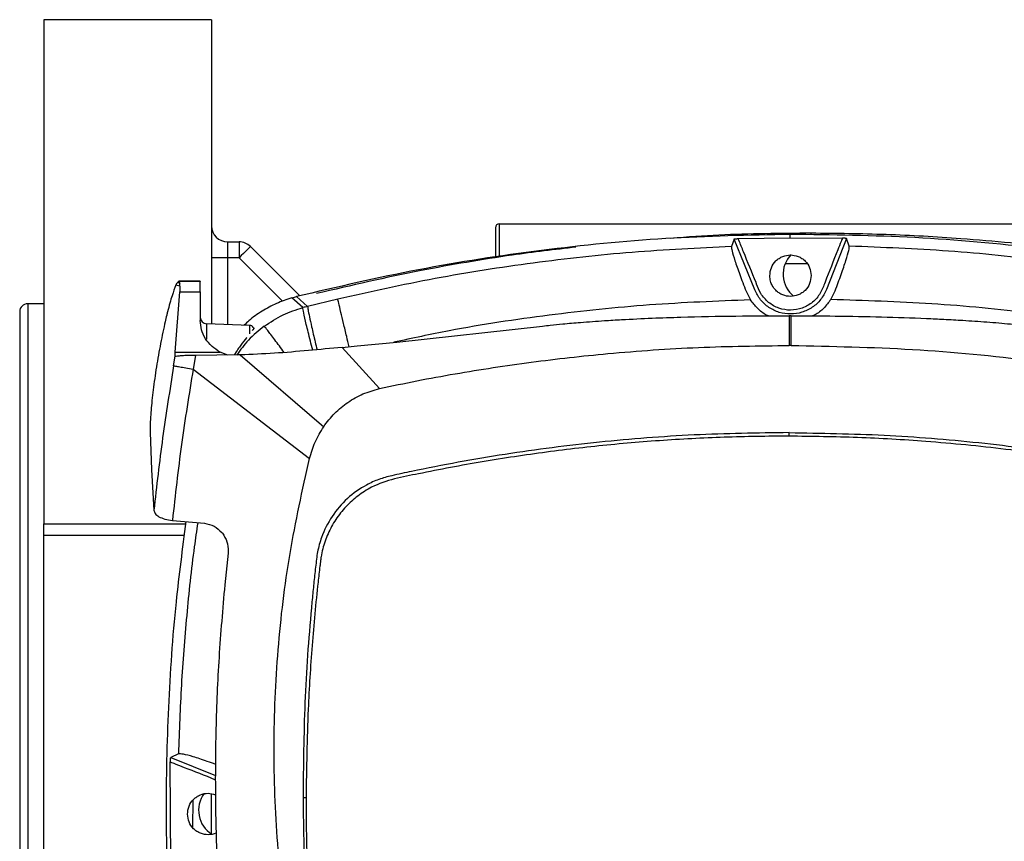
# Model space of a CAD drawing. Header units: millimetres. Extents: x 15 to 415, y 5 to 292.
# Tile 20 of 30: x 172 to 197, y 226 to 246. Entities that reach past the tile are written whole.
import ezdxf

# ---------------------------------------------------------------- set-up
doc = ezdxf.new("R2010")
doc.units = ezdxf.units.MM

msp = doc.modelspace()

# ---------------------------------------------------------------- linework, layer by layer
at = {"color": 7, "linetype": 'Continuous', "lineweight": 25}
for p, q in [((176.8236, 246.372), (172.6236, 246.372)), ((172.6236, 246.372), (172.6236, 233.77)), ((176.8236, 246.372), (176.8236, 238.7658)), ((183.9236, 241.172), (183.9236, 240.4246)), ((184.0236, 241.272), (199.6236, 241.272)), ((189.8939, 240.8886), (189.8272, 240.6993)), ((190.4089, 239.6179), (189.8939, 240.8886)), ((189.9964, 240.8995), (191.3, 240.9215)), ((191.3, 240.9215), (191.2995, 241.006)), ((191.3, 240.9215), (192.6041, 240.9102)), ((192.7066, 240.9001), (192.202, 239.6252)), ((192.7755, 240.7113), (192.7066, 240.9001)), ((177.2236, 240.8192), (177.2236, 240.4192)), ((177.2236, 240.8192), (177.5107, 240.8192)), ((177.5107, 240.8192), (177.5107, 240.4192)), ((177.7935, 240.702), (179.028, 239.4675)), ((177.2236, 240.4192), (176.8236, 240.4192)), ((177.5107, 240.4192), (177.2236, 240.4192)), ((175.9294, 239.734), (175.9633, 239.7984)), ((176.0305, 239.7089), (175.9294, 239.734)), ((175.9633, 239.7984), (176.0009, 239.8327)), ((176.026, 239.7829), (175.9633, 239.7984)), ((176.0033, 239.8325), (176.0009, 239.8327)), ((176.0009, 239.8327), (176.5405, 239.8321)), ((176.0039, 239.8323), (176.0033, 239.8325)), ((176.5405, 239.8319), (176.0033, 239.8325)), ((176.0039, 239.8321), (176.026, 239.7829)), ((176.5405, 239.8315), (176.0039, 239.8321)), ((176.0305, 239.7089), (176.026, 239.7829)), ((176.0305, 239.7089), (176.0264, 239.5721)), ((176.5405, 239.8321), (176.5405, 239.8319)), ((176.5405, 239.8319), (176.5405, 239.8316)), ((175.9137, 238.0633), (176.0264, 239.5721)), ((176.0264, 239.5721), (176.5403, 239.5716)), ((176.5403, 239.5716), (176.5397, 238.8553)), ((179.1055, 239.1743), (178.8295, 239.4176)), ((178.9487, 239.4501), (179.2257, 239.2055)), ((190.1921, 239.5834), (190.3034, 239.3677)), ((192.3107, 239.3759), (192.4202, 239.5925)), ((172.6236, 239.272), (172.2236, 239.272)), ((179.9808, 239.3886), (179.2257, 239.2055)), ((172.0236, 239.072), (172.0236, 214.072)), ((191.2723, 238.972), (191.2716, 238.2277)), ((191.3235, 238.9719), (191.2723, 238.972)), ((191.32, 238.2276), (191.3235, 238.9719)), ((177.7802, 238.7314), (176.6947, 238.7704)), ((181.4545, 238.3151), (185.1038, 238.7143)), ((180.0912, 238.1796), (180.4642, 238.2155)), ((181.0234, 237.1491), (180.0912, 238.1796)), ((180.4642, 238.2155), (181.4545, 238.3151)), ((191.32, 238.2276), (191.2716, 238.2277)), ((175.8748, 237.7184), (175.9161, 237.9596)), ((175.9137, 238.0633), (177.0372, 238.0621)), ((175.941, 237.954), (175.9161, 237.9596)), ((176.4242, 237.9815), (176.3627, 237.6383)), ((177.4924, 237.992), (176.4242, 237.9815)), ((177.2308, 237.9894), (177.0372, 238.0621)), ((177.5385, 237.9919), (177.4924, 237.9928)), ((177.5451, 237.9919), (177.5385, 237.9919)), ((177.5385, 237.9919), (179.6276, 236.1978)), ((176.3627, 237.6383), (179.2722, 235.4003)), ((175.2868, 236.0643), (175.3243, 235.1178)), ((191.2691, 235.9602), (191.2692, 236.0495)), ((175.3243, 235.1184), (175.3806, 234.1091)), ((172.6236, 233.4792), (172.6236, 233.77)), ((175.8446, 233.8555), (176.6455, 233.783)), ((176.6455, 233.783), (176.646, 233.783)), ((177.0787, 233.5531), (177.0944, 233.5339)), ((172.6236, 219.6647), (172.6236, 233.4792)), ((177.2357, 233.0385), (177.1525, 232.2431)), ((177.2399, 233.0857), (177.2357, 233.0385)), ((175.9948, 228.0172), (175.8029, 227.9249)), ((175.8029, 227.9249), (176.9246, 227.4815)), ((175.8032, 225.2027), (175.7914, 227.8181)), ((176.3551, 226.8575), (176.3477, 226.1859)), ((176.8236, 226.0146), (176.8236, 227.0169)), ((179.1874, 226.9233), (179.1109, 226.9239))]:
    msp.add_line(p, q, dxfattribs=at)
at = {"color": 8, "linetype": 'Continuous', "lineweight": 25}
for p, q in [((184.0236, 240.4413), (184.0236, 241.272)), ((191.8236, 240.9922), (191.8236, 241.0333)), ((177.2236, 240.4192), (177.2236, 238.7514)), ((178.5979, 239.332), (177.5107, 240.4192)), ((191.7152, 240.272), (191.1706, 240.272)), ((172.2236, 239.272), (172.2236, 213.872)), ((172.6236, 233.77), (176.1749, 233.77)), ((176.1392, 233.4792), (172.6236, 233.4792))]:
    msp.add_line(p, q, dxfattribs=at)
at = {"color": 7, "linetype": 'Continuous', "lineweight": 25, "flags": 128}
msp.add_lwpolyline([(177.7935, 240.702), (177.7881, 240.6966), (177.772, 240.6805), (177.7459, 240.6544), (177.7107, 240.6192), (177.6678, 240.5763), (177.6189, 240.5274), (177.5659, 240.4744), (177.5107, 240.4192)], dxfattribs=at)
at = {"color": 8, "linetype": 'Continuous', "lineweight": 25, "flags": 128}
for points in [[(176.6947, 238.7704), (176.6947, 238.7639), (176.6947, 238.7083), (176.6946, 238.5992), (176.6944, 238.4434), (176.6944, 238.3828)], [(177.78, 238.523), (177.7801, 238.6256), (177.7802, 238.7052), (177.7802, 238.7314)]]:
    msp.add_lwpolyline(points, dxfattribs=at)
at = {"color": 7, "linetype": 'Continuous', "lineweight": 25}
for centre, radius, start, end in [((177.2236, 241.2192), 0.4, 180, 270), ((184.0236, 241.172), 0.1, 90, 180), ((177.5107, 240.4192), 0.4, 45, 90), ((191.8236, 240.0085), 0.7042, 135.63439, 231.30509), ((-28.3335, 239.8131), 204.874, 359.93245, 0.005137), ((172.2236, 239.072), 0.2, 90, 180), ((176.7005, 238.9313), 0.161, 179.93884, 267.93857), ((177.7766, 238.6308), 0.1006, 28.13543, 87.93862), ((177.2026, 226.6078), 0.7042, 143.43239, 237.86843)]:
    msp.add_arc(centre, radius, start, end, dxfattribs=at)
for points, knots in [([(191.2995, 241.006), (190.2597, 240.9837), (188.18, 240.9392), (185.0737, 240.6297), (181.9875, 240.1591), (179.9617, 239.6865), (178.9487, 239.4501)], [0, 0, 0, 0, 0.2499888, 0.4999798, 0.749972, 1, 1, 1, 1]), ([(191.8236, 241.0333), (191.6312, 241.0324), (190.6688, 241.0282), (189.4968, 241.0014), (188.5213, 240.9205), (188.3133, 240.9032)], [0, 0, 0, 0, 0.1643185, 0.8217475, 1, 1, 1, 1]), ([(189.8939, 240.8886), (189.8946, 240.8892), (189.8958, 240.8904), (189.9035, 240.8922), (189.9145, 240.894), (189.9326, 240.896), (189.9599, 240.8982), (189.9841, 240.8991), (189.9964, 240.8995)], [0, 0, 0, 0, 0.1357923, 0.2706039, 0.4007509, 0.5306691, 0.7628889, 1, 1, 1, 1]), ([(192.6041, 240.9102), (192.603, 240.9074), (192.5997, 240.8993), (192.589, 240.8721), (192.5515, 240.7774), (192.4098, 240.4176), (192.2328, 239.9893), (192.0645, 239.5276), (191.8667, 239.2973), (191.605, 239.1476), (191.3076, 239.0947), (191.0097, 239.1451), (190.747, 239.293), (190.5555, 239.5104), (190.4856, 239.6925), (190.4486, 239.7835), (190.4435, 239.7961), (190.3381, 240.0564), (190.195, 240.4095), (190.0465, 240.7759), (190.0019, 240.8858), (189.9964, 240.8995)], [0, 0, 0, 0, 0.00186389, 0.00556422, 0.0184737, 0.06632804, 0.25017908, 0.3127261, 0.37516811, 0.43759598, 0.49999873, 0.56241378, 0.62486239, 0.68729117, 0.74124091, 0.74729481, 0.74952018, 0.74982097, 0.92496456, 0.99062636, 1, 1, 1, 1]), ([(203.6627, 239.5511), (202.6477, 239.7792), (200.6181, 240.2353), (197.5282, 240.6806), (194.4195, 240.9647), (192.3395, 240.9922), (191.2995, 241.006)], [0, 0, 0, 0, 0.2500279, 0.5000201, 0.7500112, 1, 1, 1, 1]), ([(204.2013, 239.5239), (204.0143, 239.5695), (203.0793, 239.7975), (201.7604, 240.0757), (199.8651, 240.412), (198.3401, 240.6295), (196.7789, 240.7991), (195.3591, 240.9192), (193.6969, 241.0136), (192.448, 241.0267), (191.8236, 241.0333)], [0, 0, 0, 0, 0.0461895, 0.2309913, 0.3233748, 0.5081766, 0.6005601, 0.7002756, 0.8501378, 1, 1, 1, 1]), ([(192.7066, 240.9001), (192.706, 240.9006), (192.7047, 240.9018), (192.6974, 240.9035), (192.6864, 240.9052), (192.6687, 240.9071), (192.6413, 240.909), (192.6171, 240.9097), (192.6041, 240.9102)], [0, 0, 0, 0, 0.1307948, 0.2623434, 0.3954244, 0.530821, 0.7468011, 1, 1, 1, 1]), ([(185.9389, 240.685), (185.4061, 240.6238), (184.4908, 240.5187), (183.2014, 240.3096), (181.5631, 240.0168), (180.317, 239.7267), (179.4459, 239.5239)], [0, 0, 0, 0, 0.243703, 0.4186457, 0.5935884, 1, 1, 1, 1]), ([(189.8272, 240.6993), (188.9989, 240.6599), (187.3423, 240.5811), (184.8692, 240.3051), (182.41, 239.9245), (180.7906, 239.5672), (179.9808, 239.3886)], [0, 0, 0, 0, 0.2500009, 0.5000076, 0.7500097, 1, 1, 1, 1]), ([(189.8272, 240.6993), (189.8281, 240.6718), (189.83, 240.6166), (189.9074, 240.3615), (190.0281, 240.0133), (190.137, 239.7279), (190.1921, 239.5834)], [0, 0, 0, 0, 0.2481246, 0.4987829, 0.7461955, 1, 1, 1, 1]), ([(192.4202, 239.5925), (192.4729, 239.7341), (192.5789, 240.0191), (192.6974, 240.3698), (192.7735, 240.6283), (192.7749, 240.6838), (192.7755, 240.7113)], [0, 0, 0, 0, 0.2478302, 0.4989759, 0.7514759, 1, 1, 1, 1]), ([(202.632, 239.4812), (201.8208, 239.6532), (200.1986, 239.9972), (197.7365, 240.3577), (195.2612, 240.6134), (193.6041, 240.6787), (192.7755, 240.7113)], [0, 0, 0, 0, 0.2499903, 0.4999924, 0.7499992, 1, 1, 1, 1]), ([(190.7858, 239.972), (190.7936, 240.0406), (190.8091, 240.1772), (190.9115, 240.3224), (191.0182, 240.4093), (191.1379, 240.471), (191.3029, 240.5031), (191.4688, 240.4716), (191.5906, 240.4088), (191.6974, 240.321), (191.7981, 240.177), (191.814, 240.0429), (191.8219, 239.9762)], [0, 0, 0, 0, 0.1265055, 0.2519419, 0.3164747, 0.3811516, 0.5001053, 0.6209347, 0.686649, 0.7524977, 0.8768213, 1, 1, 1, 1]), ([(191.8219, 239.9762), (191.8143, 239.9074), (191.7993, 239.7704), (191.6969, 239.6246), (191.5901, 239.5374), (191.4701, 239.4754), (191.3047, 239.4432), (191.1384, 239.4749), (191.0167, 239.5379), (190.9237, 239.6141), (190.8493, 239.7141), (190.7965, 239.8394), (190.7896, 239.9255), (190.7858, 239.972)], [0, 0, 0, 0, 0.1264445, 0.2517732, 0.3162683, 0.3809091, 0.4997977, 0.6205316, 0.6860569, 0.7517195, 0.8411758, 0.9141329, 1, 1, 1, 1]), ([(175.9294, 239.734), (175.8991, 239.6567), (175.8384, 239.5021), (175.7538, 239.1957), (175.6952, 238.9604), (175.6559, 238.7948), (175.5845, 238.4727), (175.4908, 237.9894), (175.396, 237.3946), (175.3275, 236.8408), (175.2876, 236.3635), (175.2871, 236.1642), (175.2868, 236.0643)], [0, 0, 0, 0, 0.1247197, 0.2495742, 0.2722293, 0.3124609, 0.3748437, 0.5000809, 0.6249967, 0.7498744, 0.8746475, 1, 1, 1, 1]), ([(178.8295, 239.4176), (178.7002, 239.3742), (178.4418, 239.2873), (178.0832, 239.0899), (177.8131, 238.906), (177.6784, 238.7734), (177.6407, 238.7364)], [0, 0, 0, 0, 0.2951487, 0.5902886, 0.8854254, 1, 1, 1, 1]), ([(178.8295, 239.4176), (178.8516, 239.424), (178.8912, 239.4354), (178.9311, 239.4456), (178.9487, 239.4501)], [0, 0, 0, 0, 0.5600185, 1, 1, 1, 1]), ([(192.202, 239.6252), (192.1591, 239.5393), (192.0732, 239.3674), (191.8557, 239.1717), (191.5953, 239.0449), (191.308, 239.0009), (191.0203, 239.0426), (190.7589, 239.1673), (190.5398, 239.3612), (190.4526, 239.5323), (190.4089, 239.6179)], [0, 0, 0, 0, 0.1249867, 0.2500136, 0.3750495, 0.4999999, 0.6249999, 0.7500082, 0.8750394, 1, 1, 1, 1]), ([(178.141, 238.7103), (178.2937, 238.8115), (178.5939, 239.0104), (178.9369, 239.1203), (179.1055, 239.1743)], [0, 0, 0, 0, 0.5084577, 1, 1, 1, 1]), ([(179.2257, 239.2055), (179.2057, 239.2004), (179.1655, 239.1902), (179.1255, 239.1796), (179.1055, 239.1743)], [0, 0, 0, 0, 0.4993422, 1, 1, 1, 1]), ([(190.7516, 238.9692), (190.7356, 238.9758), (190.6328, 239.018), (190.472, 239.15), (190.3592, 239.2956), (190.3034, 239.3677)], [0, 0, 0, 0, 0.0853169, 0.5471425, 1, 1, 1, 1]), ([(192.3107, 239.3759), (192.2555, 239.3033), (192.144, 239.1565), (191.9802, 239.0212), (191.8735, 238.9767), (191.8534, 238.9683)], [0, 0, 0, 0, 0.4431415, 0.8950599, 1, 1, 1, 1]), ([(202.3321, 238.1707), (201.5076, 238.3449), (199.8585, 238.6933), (197.3548, 239.0509), (194.8377, 239.2972), (193.153, 239.3497), (192.3107, 239.3759)], [0, 0, 0, 0, 0.24999388, 0.50000013, 0.75000633, 1, 1, 1, 1]), ([(185.1038, 238.7143), (185.1679, 238.7214), (185.3358, 238.7401), (185.6521, 238.7717), (186.1027, 238.811), (186.5932, 238.8464), (187.19, 238.8822), (187.8281, 238.9125), (188.7817, 238.9456), (189.9248, 238.9689), (190.8282, 238.9709), (191.2723, 238.972)], [0, 0, 0, 0, 0.0313229, 0.0820188, 0.1543797, 0.2509943, 0.3208534, 0.4447518, 0.5612356, 0.7843008, 1, 1, 1, 1]), ([(191.3235, 238.9719), (191.691, 238.9703), (192.4444, 238.967), (193.5721, 238.9456), (194.4772, 238.9153), (195.1551, 238.8835), (195.6595, 238.8554), (196.2156, 238.8179), (196.7456, 238.7737), (197.1525, 238.7336), (197.3628, 238.7098), (197.4403, 238.701)], [0, 0, 0, 0, 0.1799648, 0.3689645, 0.5523596, 0.6234535, 0.7013241, 0.7997741, 0.8963775, 0.961782, 1, 1, 1, 1]), ([(177.0372, 238.0621), (176.9652, 238.1082), (176.8099, 238.2076), (176.6593, 238.4022), (176.5578, 238.6221), (176.5458, 238.7774), (176.5397, 238.8553)], [0, 0, 0, 0, 0.214182, 0.4617885, 0.7301138, 1, 1, 1, 1]), ([(177.8675, 238.6718), (177.8741, 238.6715), (177.8902, 238.6706), (177.8735, 238.6402), (177.8453, 238.6049), (177.8393, 238.5974)], [0, 0, 0, 0, 0.3484281, 0.8620867, 1, 1, 1, 1]), ([(177.7056, 238.4318), (177.7031, 238.4288), (177.6587, 238.3747), (177.5794, 238.2723), (177.4746, 238.1288), (177.4219, 238.0412), (177.3918, 237.991)], [0, 0, 0, 0, 0.02671727, 0.48959002, 0.70764221, 1, 1, 1, 1]), ([(180.0912, 238.1796), (179.8091, 238.1534), (179.2425, 238.1008), (178.3937, 238.0269), (177.8277, 238.0036), (177.5451, 237.9919)], [0, 0, 0, 0, 0.33169122, 0.66629637, 1, 1, 1, 1]), ([(181.0234, 237.1491), (181.3343, 237.2159), (181.9625, 237.3508), (182.9111, 237.5219), (183.8654, 237.6776), (184.8197, 237.813), (185.7762, 237.9299), (187.1678, 238.0711), (188.9996, 238.2016), (190.5139, 238.219), (191.2716, 238.2277)], [0, 0, 0, 0, 0.0924202, 0.186667, 0.280053, 0.3733912, 0.4667186, 0.5600219, 0.7798543, 1, 1, 1, 1]), ([(191.32, 238.2276), (192.3328, 238.2075), (194.3588, 238.1672), (197.3881, 237.8782), (199.3856, 237.5349), (200.3844, 237.3632)], [0, 0, 0, 0, 0.3332577, 0.6666109, 1, 1, 1, 1]), ([(175.9161, 237.9596), (175.9141, 237.9695), (175.9102, 237.9891), (175.9125, 238.0386), (175.9137, 238.0633)], [0, 0, 0, 0, 0.5021531, 1, 1, 1, 1]), ([(176.4242, 237.9815), (176.3701, 237.9806), (176.2617, 237.9788), (176.1206, 237.9727), (176.0056, 237.9644), (175.9626, 237.9575), (175.941, 237.954)], [0, 0, 0, 0, 0.249586, 0.4995906, 0.7497144, 1, 1, 1, 1]), ([(175.8748, 237.7184), (175.7783, 237.1192), (175.5852, 235.9199), (175.4489, 234.7129), (175.3807, 234.109)], [0, 0, 0, 0, 0.4996866, 1, 1, 1, 1]), ([(175.8748, 237.7184), (175.8863, 237.7167), (175.9092, 237.7135), (176.0195, 237.6956), (176.1737, 237.6701), (176.2997, 237.6489), (176.3627, 237.6383)], [0, 0, 0, 0, 0.2501105, 0.5000012, 0.7498916, 1, 1, 1, 1]), ([(176.3627, 237.6383), (176.2606, 237.0104), (176.0561, 235.7538), (175.9152, 234.4885), (175.8446, 233.8555)], [0, 0, 0, 0, 0.4996682, 1, 1, 1, 1]), ([(179.6276, 236.1978), (179.715, 236.3124), (179.89, 236.5421), (180.227, 236.8162), (180.6052, 237.0324), (180.8836, 237.1101), (181.0234, 237.1491)], [0, 0, 0, 0, 0.2495894, 0.4997789, 0.7488856, 1, 1, 1, 1]), ([(179.2722, 235.4003), (179.3136, 235.5412), (179.3964, 235.8228), (179.5505, 236.0728), (179.6276, 236.1978)], [0, 0, 0, 0, 0.4999434, 1, 1, 1, 1]), ([(191.2691, 235.9602), (191.1339, 235.9599), (190.4577, 235.9588), (189.2406, 235.9266), (187.8904, 235.8444), (186.5431, 235.7258), (185.468, 235.6026), (184.129, 235.412), (183.0615, 235.2344), (182.0652, 235.0319), (181.3989, 234.9051), (180.8784, 234.7313), (180.4777, 234.4739), (180.1742, 234.2027), (179.9219, 233.8828), (179.7268, 233.5277), (179.6168, 233.2098), (179.5684, 232.9818), (179.5532, 232.8792), (179.5484, 232.84), (179.5466, 232.8256), (179.5414, 232.7824), (179.5207, 232.6094), (179.4413, 231.9171), (179.33, 230.7275), (179.2149, 228.9307), (179.1975, 227.6615), (179.1874, 226.9233)], [0, 0, 0, 0, 0.0215586, 0.1078057, 0.1940529, 0.2371713, 0.3234185, 0.3665369, 0.4527841, 0.4959025, 0.5285813, 0.5609907, 0.5825304, 0.60407, 0.6256096, 0.6471492, 0.668382, 0.6789708, 0.6842618, 0.6849231, 0.6852537, 0.6865761, 0.691866, 0.7130257, 0.7976745, 0.8823234, 1, 1, 1, 1]), ([(191.2692, 236.0495), (190.4768, 236.0386), (188.8921, 236.0167), (186.5212, 235.8279), (184.163, 235.5262), (182.5203, 235.2267), (181.5786, 235.0278), (181.4122, 234.9913), (181.3284, 234.973)], [0, 0, 0, 0, 0.2372699, 0.4745278, 0.7117724, 0.9489766, 0.9743092, 1, 1, 1, 1]), ([(203.3314, 226.8975), (203.3312, 227.0327), (203.3302, 227.7089), (203.3007, 228.9259), (203.2177, 230.4047), (203.1212, 231.5401), (203.0496, 232.2345), (203.0106, 232.5813), (202.9925, 232.7361), (202.9855, 232.7949), (202.983, 232.8166), (202.9749, 232.8815), (202.932, 233.1415), (202.8094, 233.5127), (202.5695, 233.9205), (202.3081, 234.233), (201.9969, 234.4953), (201.6176, 234.7237), (201.1623, 234.8734), (200.1711, 235.0739), (199.0158, 235.3007), (197.6899, 235.5034), (196.6927, 235.6351), (195.6927, 235.7446), (194.4565, 235.8519), (192.9818, 235.9398), (191.8403, 235.9534), (191.2691, 235.9602)], [0, 0, 0, 0, 0.02155903, 0.10780602, 0.19405299, 0.25765368, 0.28945229, 0.30535139, 0.3133009, 0.31429458, 0.31479144, 0.31677883, 0.32473218, 0.35678299, 0.37832307, 0.39986317, 0.42140323, 0.44294333, 0.47003198, 0.49728433, 0.6042082, 0.65766043, 0.71111265, 0.76456488, 0.8180171, 0.90894471, 1, 1, 1, 1]), ([(191.2692, 236.0495), (192.0616, 236.0369), (193.6463, 236.0116), (196.0169, 235.8177), (198.3743, 235.511), (200.0167, 235.2079), (200.9579, 235.0069), (201.1243, 234.9702), (201.2078, 234.9517)], [0, 0, 0, 0, 0.2372753, 0.4745278, 0.7117834, 0.9489765, 0.9743927, 1, 1, 1, 1]), ([(179.2364, 220.9948), (179.0647, 221.7839), (178.721, 223.363), (178.4481, 225.7747), (178.3538, 228.1993), (178.4602, 230.6235), (178.7452, 233.0341), (179.0966, 234.6119), (179.2722, 235.4003)], [0, 0, 0, 0, 0.1665202, 0.3332477, 0.4999716, 0.6666779, 0.8334281, 1, 1, 1, 1]), ([(181.3284, 234.973), (181.2206, 234.9447), (181.0041, 234.8879), (180.6216, 234.7115), (180.2055, 234.4182), (179.8189, 233.9678), (179.6122, 233.5578), (179.5158, 233.252), (179.4726, 233.071), (179.4558, 232.9488), (179.4475, 232.8885)], [0, 0, 0, 0, 0.1116164, 0.2240935, 0.4207144, 0.6174472, 0.813643, 0.8763059, 0.9389746, 1, 1, 1, 1]), ([(175.3806, 234.1091), (175.3881, 234.0804), (175.403, 234.0232), (175.4995, 233.9457), (175.6483, 233.8832), (175.7791, 233.8647), (175.8446, 233.8555)], [0, 0, 0, 0, 0.2498565, 0.4993658, 0.7491041, 1, 1, 1, 1]), ([(176.1817, 233.825), (176.0932, 233.1566), (175.889, 231.6133), (175.7249, 229.1788), (175.6637, 226.5324), (175.7388, 223.886), (175.9483, 221.2475), (176.2805, 218.6212), (176.6127, 216.889), (176.7788, 216.023)], [0, 0, 0, 0, 0.11298333, 0.26088973, 0.40869822, 0.55656603, 0.70442762, 0.85222725, 1, 1, 1, 1]), ([(176.646, 233.783), (176.7291, 233.7659), (176.8952, 233.7318), (177.0175, 233.6127), (177.0787, 233.5531)], [0, 0, 0, 0, 0.4997636, 1, 1, 1, 1]), ([(177.0944, 233.5339), (177.139, 233.4661), (177.2281, 233.3305), (177.236, 233.1673), (177.2399, 233.0857)], [0, 0, 0, 0, 0.5001654, 1, 1, 1, 1]), ([(179.4475, 232.8885), (179.4319, 232.7523), (179.4009, 232.4816), (179.3588, 232.076), (179.2573, 231.0175), (179.135, 229.3008), (179.1189, 227.716), (179.1109, 226.9239)], [0, 0, 0, 0, 0.06879883, 0.13674115, 0.20470534, 0.60248134, 1, 1, 1, 1]), ([(177.1525, 232.2431), (177.1002, 231.6407), (176.9962, 230.4422), (176.9225, 228.6395), (176.9093, 226.8457), (176.9614, 225.0432), (177.0783, 223.2587), (177.2574, 221.4469), (177.4323, 220.2468), (177.5227, 219.6265)], [0, 0, 0, 0, 0.1433329, 0.2851553, 0.4275364, 0.5685245, 0.7125239, 0.8514201, 1, 1, 1, 1]), ([(175.7914, 227.8181), (175.7918, 227.8308), (175.7925, 227.8556), (175.7947, 227.8842), (175.7968, 227.9032), (175.7987, 227.9151), (175.8008, 227.9236), (175.8022, 227.9245), (175.8029, 227.9249)], [0, 0, 0, 0, 0.2383771, 0.46855, 0.5995241, 0.7289963, 0.8681084, 1, 1, 1, 1]), ([(176.9265, 227.7572), (176.8553, 227.7831), (176.6414, 227.8607), (176.3538, 227.951), (176.0859, 228.0225), (176.0256, 228.019), (175.9948, 228.0172)], [0, 0, 0, 0, 0.14200118, 0.42606374, 0.70662456, 1, 1, 1, 1]), ([(176.2198, 226.5146), (176.2274, 226.5823), (176.2425, 226.7177), (176.3434, 226.8626), (176.4499, 226.9506), (176.5703, 227.0128), (176.7354, 227.0486), (176.86, 227.0151), (176.9213, 226.9986)], [0, 0, 0, 0, 0.2023785, 0.4048776, 0.5105037, 0.6163344, 0.8110942, 1, 1, 1, 1]), ([(179.1109, 226.9239), (179.1197, 226.3022), (179.1375, 225.0591), (179.2526, 223.1976), (179.3752, 221.9309), (179.4545, 221.2548), (179.4662, 221.1572), (179.4769, 221.0672), (179.4844, 221.0068), (179.4872, 220.985)], [0, 0, 0, 0, 0.3132495, 0.6263385, 0.9394035, 0.9543599, 0.9693328, 0.9889362, 1, 1, 1, 1]), ([(179.1874, 226.9233), (179.1876, 226.7881), (179.1887, 226.1119), (179.2182, 224.8948), (179.3012, 223.4161), (179.3976, 222.2807), (179.4693, 221.5863), (179.5082, 221.2394), (179.5263, 221.0847), (179.5333, 221.0259), (179.5359, 221.0042), (179.5439, 220.9392), (179.5868, 220.6793), (179.7095, 220.308), (179.9494, 219.9003), (180.2108, 219.5877), (180.5221, 219.3259), (180.9147, 219.087), (181.2243, 218.9968), (181.4035, 218.9445)], [0, 0, 0, 0, 0.0456212, 0.2281288, 0.4106365, 0.5452225, 0.6125118, 0.646156, 0.6629781, 0.6650808, 0.6661322, 0.6703378, 0.6871679, 0.7549909, 0.800572, 0.8461531, 0.8917342, 0.9373152, 1, 1, 1, 1]), ([(176.9433, 226.0421), (176.9392, 226.0399), (176.8779, 226.0071), (176.739, 225.9881), (176.5745, 226.0166), (176.453, 226.079), (176.3457, 226.1662), (176.2435, 226.3111), (176.2277, 226.4468), (176.2198, 226.5146)], [0, 0, 0, 0, 0.0137612, 0.204423, 0.39518, 0.4987743, 0.602549, 0.8013032, 1, 1, 1, 1])]:
    msp.add_open_spline(points, degree=3, knots=knots, dxfattribs=at)
at = {"color": 8, "linetype": 'Continuous', "lineweight": 25}
for points, knots in [([(179.3532, 238.1118), (179.3332, 238.1891), (179.27, 238.4327), (179.1883, 238.7676), (179.1182, 239.0739), (179.1097, 239.1408), (179.1055, 239.1743)], [0, 0, 0, 0, 0.1341194, 0.4227467, 0.7113755, 1, 1, 1, 1]), ([(179.2257, 239.2055), (179.2278, 239.1836), (179.232, 239.1398), (179.268, 238.9582), (179.3275, 238.6867), (179.3939, 238.3981), (179.4452, 238.1862), (179.4608, 238.1217)], [0, 0, 0, 0, 0.21305972, 0.42612217, 0.6391809, 0.89003883, 1, 1, 1, 1]), ([(180.2626, 238.1961), (180.2424, 238.2818), (180.1928, 238.4925), (180.1225, 238.7906), (180.0534, 239.0831), (179.9999, 239.3093), (179.9872, 239.3621), (179.9808, 239.3886)], [0, 0, 0, 0, 0.1360683, 0.334455, 0.5328382, 0.7664198, 1, 1, 1, 1]), ([(190.3034, 239.3677), (189.4612, 239.3348), (187.7769, 239.2689), (185.2624, 238.9992), (183.1276, 238.686), (181.8437, 238.4077), (181.3834, 238.3079)], [0, 0, 0, 0, 0.2809808, 0.5619756, 0.8429704, 1, 1, 1, 1]), ([(178.141, 238.7103), (178.0029, 238.5997), (177.741, 238.39), (177.5447, 238.1182), (177.452, 237.9898)], [0, 0, 0, 0, 0.5275396, 1, 1, 1, 1]), ([(178.6398, 238.0532), (178.5583, 238.1628), (178.3886, 238.3909), (178.2085, 238.6282), (178.1635, 238.683), (178.141, 238.7103)], [0, 0, 0, 0, 0.3162087, 0.6581067, 1, 1, 1, 1]), ([(176.4778, 233.7982), (176.4481, 233.5981), (176.3334, 232.8267), (176.1943, 231.476), (176.0559, 229.7488), (176.0152, 228.5944), (175.9948, 228.0172)], [0, 0, 0, 0, 0.10457049, 0.40305421, 0.70152998, 1, 1, 1, 1]), ([(175.7914, 227.8181), (175.8313, 227.8024), (175.9461, 227.7571), (176.3151, 227.6099), (176.6566, 227.4858), (176.9158, 227.3731), (176.9239, 227.3696)], [0, 0, 0, 0, 0.1056821, 0.3039638, 0.9783204, 1, 1, 1, 1])]:
    msp.add_open_spline(points, degree=3, knots=knots, dxfattribs=at)

doc.saveas('drawing.dxf')
